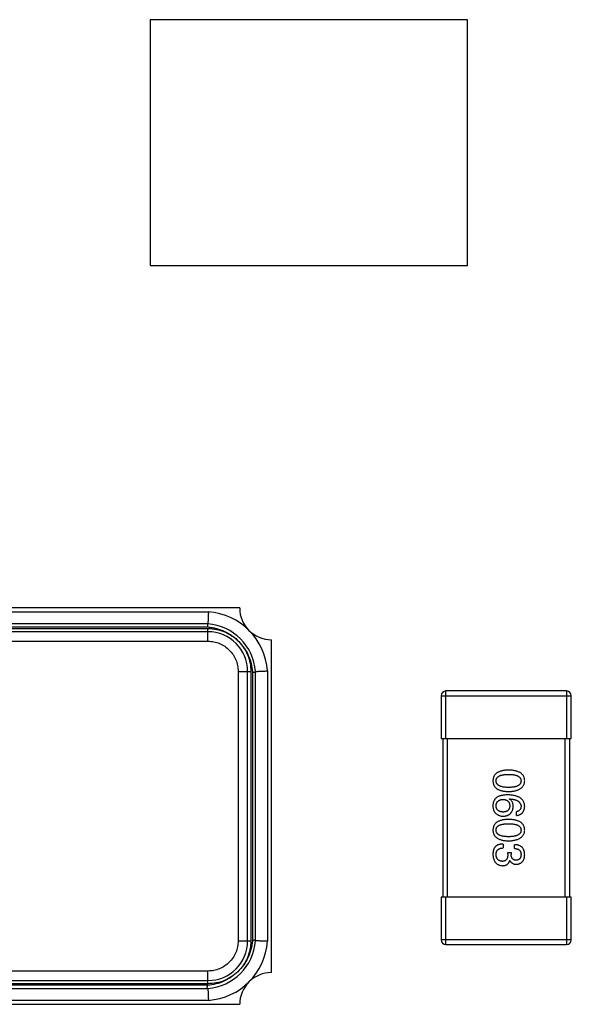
# Model space of a CAD drawing. Header units: millimetres. Extents: x 134 to 283, y 142 to 332.
# Tile 125 of 145: x 199.53 to 203.01, y 292.21 to 298.42. Entities that reach past the tile are written whole.
import ezdxf

# ---------------------------------------------------------------- set-up
doc = ezdxf.new("R2010")
doc.units = ezdxf.units.MM
doc.header["$LTSCALE"] = 0.1
doc.layers.get('0').update_dxf_attribs({"linetype": 'CONTINUOUS'})

msp = doc.modelspace()

# ---------------------------------------------------------------- linework, layer by layer
at = {"color": 7, "linetype": 'Continuous'}
for p, q in [((200.3528, 298.4219), (200.3528, 296.8719)), ((202.3528, 298.4219), (200.3528, 298.4219)), ((202.3528, 296.8719), (202.3528, 298.4219)), ((200.3528, 296.8719), (202.3528, 296.8719)), ((200.9169, 294.7111), (198.1169, 294.7111)), ((198.3142, 294.6861), (200.7196, 294.6861)), ((200.7169, 294.6111), (198.3169, 294.6111)), ((198.3169, 294.5911), (200.7154, 294.5912)), ((198.3169, 294.5811), (200.7169, 294.5811)), ((200.7154, 294.5912), (200.7169, 294.6111)), ((200.7169, 294.5011), (200.7169, 294.5811)), ((200.7169, 294.5611), (198.3169, 294.5611)), ((198.3169, 294.5011), (200.7169, 294.5011)), ((201.1169, 292.4111), (201.1169, 294.5111)), ((200.9069, 294.3111), (200.9869, 294.3111)), ((200.9069, 294.3111), (200.9069, 292.6111)), ((200.9669, 292.6111), (200.9669, 294.3111)), ((200.9869, 294.3111), (200.9869, 292.6111)), ((200.997, 294.3096), (200.9969, 292.6111)), ((201.0169, 292.6111), (201.0169, 294.3111)), ((201.0919, 294.3138), (201.0919, 292.6084)), ((202.1866, 294.1575), (203.0066, 294.1575)), ((202.1866, 294.1575), (202.1866, 293.8875)), ((202.9766, 294.1875), (202.2166, 294.1875)), ((202.2166, 293.8875), (202.2166, 294.1875)), ((202.9766, 294.1875), (202.9766, 293.8875)), ((203.0066, 293.8875), (203.0066, 294.1575)), ((202.1866, 293.8875), (203.0066, 293.8875)), ((202.1966, 293.8875), (202.1966, 292.8875)), ((202.2266, 292.8875), (202.2266, 293.8875)), ((202.9666, 293.8875), (202.9666, 292.8875)), ((202.9966, 292.8875), (202.9966, 293.8875)), ((202.6167, 293.5057), (202.6178, 293.5068)), ((202.6604, 293.4019), (202.6604, 293.426)), ((202.5763, 293.2222), (202.5763, 293.1971)), ((202.6484, 293.1938), (202.6484, 293.2178)), ((202.6069, 293.1697), (202.6276, 293.1697)), ((202.6069, 293.1577), (202.6069, 293.1697)), ((202.6276, 293.1697), (202.6276, 293.1566)), ((202.62, 293.1184), (202.6189, 293.1184)), ((203.0066, 292.8875), (202.1866, 292.8875)), ((202.1866, 292.8875), (202.1866, 292.6175)), ((202.2166, 292.5875), (202.2166, 292.8875)), ((202.9766, 292.8875), (202.9766, 292.5875)), ((203.0066, 292.6175), (203.0066, 292.8875)), ((200.9069, 292.6111), (200.9869, 292.6111)), ((203.0066, 292.6175), (202.1866, 292.6175)), ((202.2166, 292.5875), (202.9766, 292.5875)), ((200.7169, 292.4211), (198.3169, 292.4211)), ((200.7169, 292.3411), (200.7169, 292.4211)), ((198.3169, 292.3611), (200.7169, 292.3611)), ((200.7169, 292.3411), (198.3169, 292.3411)), ((198.3169, 292.3111), (200.7169, 292.3111)), ((200.7154, 292.331), (198.3184, 292.3311)), ((200.7196, 292.2361), (198.3142, 292.2361)), ((198.1169, 292.2111), (200.9169, 292.2111))]:
    msp.add_line(p, q, dxfattribs=at)
for centre, radius, start, end in [((201.1169, 294.7111), 0.2, 180.00001, 270.00001), ((200.6918, 294.286), 0.401, 3.97575, 86.02426), ((200.6918, 294.286), 0.326, 4.40959, 85.59042), ((200.7169, 294.3111), 0.25, 0.00001, 90.00001), ((202.2166, 294.1575), 0.03, 90, 180), ((202.9766, 294.1575), 0.03, 0, 90), ((200.6918, 292.6362), 0.326, 274.40959, 355.59042), ((200.7169, 292.6111), 0.25, 270.00001, 0.00001), ((200.6918, 292.6362), 0.401, 273.97575, 356.02426), ((202.2166, 292.6175), 0.03, 180, 270), ((202.9766, 292.6175), 0.03, 270, 0), ((201.1169, 292.2111), 0.2, 90.00001, 180.00001)]:
    msp.add_arc(centre, radius, start, end, dxfattribs=at)
for points, knots in [([(200.7196, 294.6861), (200.7193, 294.6765), (200.7186, 294.6627), (200.7179, 294.645), (200.7175, 294.6338), (200.7171, 294.6245), (200.7169, 294.6177), (200.7167, 294.6135), (200.7168, 294.6116), (200.7169, 294.6111)], [0, 0, 0, 0, 0.382406, 0.55521, 0.706805, 0.831278, 0.923784, 0.98072, 1, 1, 1, 1]), ([(200.7154, 294.5912), (200.7246, 294.5904), (200.7429, 294.5882), (200.77, 294.5824), (200.7965, 294.5739), (200.8222, 294.5636), (200.8466, 294.5503), (200.8699, 294.5354), (200.8918, 294.5183), (200.9052, 294.5056), (200.9116, 294.499)], [0, 0, 0, 0, 0.125001, 0.250003, 0.375001, 0.500001, 0.625, 0.749999, 0.874999, 1, 1, 1, 1]), ([(200.7169, 294.5811), (200.735, 294.5811), (200.7712, 294.5778), (200.8236, 294.5621), (200.8713, 294.5355), (200.8991, 294.512), (200.9116, 294.499)], [0, 0, 0, 0, 0.250014, 0.499999, 0.749987, 1, 1, 1, 1]), ([(200.7169, 294.5011), (200.7293, 294.501), (200.7542, 294.4988), (200.7903, 294.4884), (200.8233, 294.4704), (200.852, 294.4463), (200.8759, 294.4174), (200.8939, 294.3845), (200.9045, 294.3484), (200.9067, 294.3235), (200.9069, 294.3111)], [0, 0, 0, 0, 0.125002, 0.250015, 0.374972, 0.499976, 0.625004, 0.749965, 0.874983, 1, 1, 1, 1]), ([(200.9116, 294.499), (200.9238, 294.4862), (200.9464, 294.4588), (200.9726, 294.4125), (200.99, 294.3622), (200.9955, 294.3271), (200.997, 294.3096)], [0, 0, 0, 0, 0.250008, 0.499999, 0.749991, 1, 1, 1, 1]), ([(200.9116, 294.499), (200.9236, 294.4865), (200.9452, 294.4592), (200.9775, 294.398), (200.9869, 294.3455), (200.9869, 294.3111)], [0, 0, 0, 0, 0.250574, 0.501128, 1, 1, 1, 1]), ([(200.997, 294.3096), (200.9994, 294.3085), (201.004, 294.307), (201.0098, 294.3063), (201.0135, 294.3069), (201.0155, 294.3078), (201.0168, 294.3093), (201.0169, 294.3105), (201.0169, 294.3111)], [0, 0, 0, 0, 0.346664, 0.638783, 0.753083, 0.845488, 0.923003, 1, 1, 1, 1]), ([(201.0169, 294.3111), (201.0174, 294.311), (201.0193, 294.3109), (201.0235, 294.3111), (201.0303, 294.3113), (201.0396, 294.3117), (201.0508, 294.3121), (201.0636, 294.3126), (201.0775, 294.3132), (201.087, 294.3137), (201.0919, 294.3138)], [0, 0, 0, 0, 0.019287, 0.07622, 0.16865, 0.293048, 0.444582, 0.617361, 0.804951, 1, 1, 1, 1]), ([(202.6112, 293.6885), (202.6073, 293.6884), (202.5997, 293.6881), (202.5886, 293.6871), (202.5783, 293.6856), (202.5688, 293.6836), (202.56, 293.6811), (202.5519, 293.6781), (202.5446, 293.6747), (202.538, 293.6706), (202.5322, 293.6662), (202.5271, 293.6612), (202.5228, 293.6556), (202.5193, 293.6496), (202.5165, 293.6431), (202.5145, 293.6361), (202.5132, 293.6286), (202.513, 293.6234), (202.5129, 293.6207)], [0, 0, 0, 0, 0.087693, 0.170223, 0.247496, 0.319826, 0.387768, 0.451403, 0.511459, 0.568358, 0.622671, 0.675251, 0.726739, 0.778422, 0.830759, 0.884394, 0.940865, 1, 1, 1, 1]), ([(202.5325, 293.6207), (202.5326, 293.6224), (202.5327, 293.6256), (202.5336, 293.6302), (202.5352, 293.6345), (202.5374, 293.6385), (202.5402, 293.6422), (202.5436, 293.6455), (202.5476, 293.6485), (202.5523, 293.6512), (202.5575, 293.6536), (202.5634, 293.6557), (202.5699, 293.6573), (202.577, 293.6588), (202.5847, 293.6599), (202.593, 293.6606), (202.6019, 293.6611), (202.6081, 293.6612), (202.6112, 293.6612)], [0, 0, 0, 0, 0.049766, 0.097012, 0.143225, 0.188786, 0.235079, 0.282962, 0.333687, 0.387747, 0.445963, 0.508657, 0.576545, 0.649868, 0.72822, 0.812712, 0.903543, 1, 1, 1, 1]), ([(202.7129, 293.6207), (202.7128, 293.6234), (202.7125, 293.6286), (202.7112, 293.6361), (202.7091, 293.6431), (202.7063, 293.6496), (202.7026, 293.6556), (202.6981, 293.6612), (202.6929, 293.6662), (202.6869, 293.6706), (202.6801, 293.6747), (202.6725, 293.6781), (202.6642, 293.6811), (202.6551, 293.6836), (202.6452, 293.6856), (202.6346, 293.6871), (202.6232, 293.6881), (202.6153, 293.6884), (202.6112, 293.6885)], [0, 0, 0, 0, 0.057911, 0.113262, 0.165956, 0.217443, 0.268511, 0.319665, 0.372, 0.426129, 0.483365, 0.543779, 0.607756, 0.676562, 0.749704, 0.827713, 0.911177, 1, 1, 1, 1]), ([(202.6112, 293.6612), (202.6144, 293.6612), (202.6206, 293.6611), (202.6295, 293.6606), (202.6378, 293.6598), (202.6455, 293.6588), (202.6526, 293.6573), (202.6591, 293.6557), (202.6649, 293.6536), (202.6702, 293.6512), (202.6748, 293.6485), (202.6789, 293.6455), (202.6823, 293.6422), (202.6851, 293.6385), (202.6873, 293.6345), (202.6888, 293.6302), (202.6897, 293.6256), (202.6899, 293.6224), (202.6899, 293.6207)], [0, 0, 0, 0, 0.096452, 0.187278, 0.271765, 0.350519, 0.423437, 0.491321, 0.554011, 0.612224, 0.666281, 0.717003, 0.764884, 0.811423, 0.856783, 0.902993, 0.950236, 1, 1, 1, 1]), ([(202.5129, 293.6207), (202.513, 293.6181), (202.5132, 293.6129), (202.5145, 293.6054), (202.5165, 293.5984), (202.5193, 293.5919), (202.5228, 293.5859), (202.5271, 293.5803), (202.5322, 293.5753), (202.538, 293.5708), (202.5446, 293.5668), (202.5519, 293.5634), (202.56, 293.5604), (202.5688, 293.5579), (202.5783, 293.5559), (202.5886, 293.5544), (202.5997, 293.5534), (202.6073, 293.5531), (202.6112, 293.553)], [0, 0, 0, 0, 0.059134, 0.115603, 0.169236, 0.221572, 0.273254, 0.32474, 0.377319, 0.431815, 0.488555, 0.548609, 0.612242, 0.680182, 0.75251, 0.829782, 0.91231, 1, 1, 1, 1]), ([(202.6112, 293.5792), (202.6081, 293.5792), (202.602, 293.5793), (202.5932, 293.5798), (202.585, 293.5806), (202.5774, 293.5817), (202.5704, 293.5831), (202.5639, 293.5849), (202.5581, 293.587), (202.5528, 293.5894), (202.5482, 293.5922), (202.5441, 293.5953), (202.5406, 293.5987), (202.5378, 293.6025), (202.5355, 293.6066), (202.5339, 293.611), (202.5329, 293.6158), (202.5327, 293.6191), (202.5325, 293.6207)], [0, 0, 0, 0, 0.094834, 0.184067, 0.267029, 0.344713, 0.417334, 0.484367, 0.546941, 0.604717, 0.65953, 0.710539, 0.759381, 0.806382, 0.853027, 0.900623, 0.949121, 1, 1, 1, 1]), ([(202.6112, 293.553), (202.6153, 293.5532), (202.6231, 293.5535), (202.6344, 293.5546), (202.6449, 293.5563), (202.6547, 293.5583), (202.6637, 293.5608), (202.672, 293.5639), (202.6796, 293.5674), (202.6863, 293.5714), (202.6924, 293.5759), (202.6976, 293.5808), (202.7021, 293.5863), (202.7059, 293.5923), (202.7088, 293.5987), (202.711, 293.6056), (202.7124, 293.613), (202.7127, 293.6181), (202.7129, 293.6207)], [0, 0, 0, 0, 0.088475, 0.171606, 0.249595, 0.322626, 0.391327, 0.455765, 0.516374, 0.573675, 0.628522, 0.681161, 0.732559, 0.783563, 0.83504, 0.887639, 0.942585, 1, 1, 1, 1]), ([(202.6899, 293.6207), (202.6899, 293.6191), (202.6897, 293.6158), (202.6888, 293.611), (202.6873, 293.6066), (202.6851, 293.6025), (202.6823, 293.5987), (202.6789, 293.5953), (202.6748, 293.5922), (202.6702, 293.5894), (202.6649, 293.587), (202.6591, 293.5849), (202.6526, 293.5832), (202.6455, 293.5817), (202.6378, 293.5806), (202.6295, 293.5798), (202.6206, 293.5793), (202.6144, 293.5792), (202.6112, 293.5792)], [0, 0, 0, 0, 0.050604, 0.098688, 0.145699, 0.191791, 0.238625, 0.286717, 0.337546, 0.391814, 0.449755, 0.512106, 0.579685, 0.652048, 0.730262, 0.814146, 0.904281, 1, 1, 1, 1]), ([(202.6069, 293.532), (202.6033, 293.5319), (202.5964, 293.5319), (202.5864, 293.5312), (202.577, 293.5301), (202.5682, 293.5285), (202.56, 293.5266), (202.5524, 293.5242), (202.5455, 293.5213), (202.5412, 293.5189), (202.5391, 293.5178)], [0, 0, 0, 0, 0.151498, 0.29521, 0.430242, 0.557137, 0.677306, 0.790845, 0.898111, 1, 1, 1, 1]), ([(202.7129, 293.4598), (202.7127, 293.4627), (202.7124, 293.4682), (202.7109, 293.4762), (202.7086, 293.4837), (202.7056, 293.4906), (202.7017, 293.4971), (202.697, 293.5029), (202.6916, 293.5083), (202.6852, 293.513), (202.6782, 293.5173), (202.6703, 293.521), (202.6617, 293.5242), (202.6522, 293.5268), (202.642, 293.5289), (202.631, 293.5305), (202.6192, 293.5316), (202.6111, 293.5318), (202.6069, 293.532)], [0, 0, 0, 0, 0.058957, 0.115262, 0.16907, 0.221312, 0.273147, 0.324961, 0.377649, 0.432026, 0.488925, 0.549039, 0.612912, 0.680653, 0.753056, 0.830314, 0.912483, 1, 1, 1, 1]), ([(202.5129, 293.4664), (202.5128, 293.4636), (202.5127, 293.4582), (202.5134, 293.4504), (202.5145, 293.4432), (202.5163, 293.4367), (202.5186, 293.4308), (202.5216, 293.4256), (202.525, 293.421), (202.5279, 293.4185), (202.5293, 293.4172)], [0, 0, 0, 0, 0.156782, 0.301945, 0.436395, 0.561474, 0.678489, 0.78853, 0.894967, 1, 1, 1, 1]), ([(202.5391, 293.5178), (202.5371, 293.5163), (202.5331, 293.5134), (202.528, 293.5081), (202.5235, 293.5024), (202.5198, 293.4962), (202.5169, 293.4895), (202.5148, 293.4822), (202.5133, 293.4745), (202.513, 293.4691), (202.5129, 293.4664)], [0, 0, 0, 0, 0.125033, 0.246266, 0.36603, 0.485265, 0.606781, 0.732144, 0.862551, 1, 1, 1, 1]), ([(202.5325, 293.462), (202.5326, 293.4636), (202.5327, 293.4667), (202.5334, 293.4712), (202.5343, 293.4754), (202.5356, 293.4794), (202.5372, 293.483), (202.5392, 293.4863), (202.5414, 293.4894), (202.544, 293.4921), (202.5469, 293.4946), (202.5502, 293.4967), (202.5537, 293.4987), (202.5576, 293.5002), (202.5618, 293.5015), (202.5663, 293.5025), (202.5712, 293.5032), (202.5745, 293.5035), (202.5763, 293.5036)], [0, 0, 0, 0, 0.070403, 0.137196, 0.200053, 0.260887, 0.31876, 0.37535, 0.430743, 0.485927, 0.541678, 0.598832, 0.657726, 0.719441, 0.783504, 0.851852, 0.923533, 1, 1, 1, 1]), ([(202.5774, 293.4238), (202.5756, 293.4239), (202.5723, 293.4241), (202.5674, 293.4248), (202.5629, 293.4257), (202.5586, 293.4269), (202.5547, 293.4283), (202.5511, 293.4301), (202.5478, 293.4321), (202.5448, 293.4344), (202.5422, 293.4369), (202.5398, 293.4397), (202.5378, 293.4428), (202.5361, 293.4461), (202.5347, 293.4497), (202.5336, 293.4536), (202.5329, 293.4577), (202.5327, 293.4606), (202.5325, 293.462)], [0, 0, 0, 0, 0.078863, 0.153308, 0.223539, 0.289857, 0.35341, 0.413572, 0.471721, 0.528235, 0.584279, 0.638781, 0.69466, 0.751251, 0.809198, 0.869697, 0.933318, 1, 1, 1, 1]), ([(202.5763, 293.5036), (202.5779, 293.5034), (202.5812, 293.5032), (202.5859, 293.5026), (202.5904, 293.5015), (202.5945, 293.5003), (202.5983, 293.4987), (202.6017, 293.4969), (202.6049, 293.4948), (202.6077, 293.4924), (202.6102, 293.4897), (202.6124, 293.4867), (202.6144, 293.4835), (202.6159, 293.48), (202.6171, 293.4762), (202.6181, 293.4721), (202.6187, 293.4677), (202.6188, 293.4647), (202.6189, 293.4631)], [0, 0, 0, 0, 0.076072, 0.148369, 0.216753, 0.281358, 0.342792, 0.401604, 0.458929, 0.514444, 0.569818, 0.625343, 0.681554, 0.739608, 0.800134, 0.863477, 0.929547, 1, 1, 1, 1]), ([(202.6189, 293.4631), (202.6188, 293.4616), (202.6187, 293.4587), (202.6181, 293.4544), (202.6172, 293.4505), (202.616, 293.4468), (202.6144, 293.4433), (202.6126, 293.4401), (202.6104, 293.4373), (202.608, 293.4346), (202.6052, 293.4323), (202.6022, 293.4302), (202.5988, 293.4285), (202.5951, 293.427), (202.5911, 293.4258), (202.5868, 293.4248), (202.5822, 293.4241), (202.579, 293.4239), (202.5774, 293.4238)], [0, 0, 0, 0, 0.069884, 0.136529, 0.199638, 0.259844, 0.317774, 0.374356, 0.430026, 0.485148, 0.5409, 0.597889, 0.657472, 0.718614, 0.783613, 0.85129, 0.923712, 1, 1, 1, 1]), ([(202.5784, 293.3976), (202.5808, 293.3977), (202.5854, 293.3979), (202.592, 293.3989), (202.5982, 293.4003), (202.604, 293.4021), (202.6094, 293.4044), (202.6144, 293.4073), (202.6189, 293.4104), (202.6231, 293.4142), (202.6267, 293.4183), (202.6301, 293.4229), (202.6329, 293.428), (202.6353, 293.4335), (202.6374, 293.4394), (202.6389, 293.4458), (202.6401, 293.4527), (202.6405, 293.4574), (202.6407, 293.4598)], [0, 0, 0, 0, 0.071527, 0.139094, 0.20346, 0.264939, 0.323904, 0.381383, 0.437591, 0.493343, 0.549401, 0.606085, 0.664838, 0.725424, 0.788712, 0.855452, 0.925772, 1, 1, 1, 1]), ([(202.6407, 293.4598), (202.6407, 293.4625), (202.6406, 293.4676), (202.6394, 293.4749), (202.6375, 293.4816), (202.6349, 293.4877), (202.6315, 293.4932), (202.6273, 293.4981), (202.6224, 293.5023), (202.6186, 293.5046), (202.6167, 293.5057)], [0, 0, 0, 0, 0.144617, 0.279572, 0.40596, 0.526097, 0.64389, 0.760003, 0.877724, 1, 1, 1, 1]), ([(202.6178, 293.5068), (202.6206, 293.5066), (202.6261, 293.5062), (202.6341, 293.5052), (202.6415, 293.5039), (202.6484, 293.5024), (202.6548, 293.5005), (202.6607, 293.4983), (202.666, 293.4958), (202.6708, 293.4931), (202.675, 293.4899), (202.6788, 293.4865), (202.682, 293.4828), (202.6846, 293.4788), (202.6869, 293.4745), (202.6884, 293.4699), (202.6895, 293.465), (202.6898, 293.4616), (202.6899, 293.4598)], [0, 0, 0, 0, 0.089218, 0.173709, 0.252753, 0.326963, 0.397099, 0.462534, 0.524018, 0.582178, 0.637235, 0.689955, 0.741228, 0.791618, 0.841661, 0.892925, 0.945259, 1, 1, 1, 1]), ([(202.6899, 293.4598), (202.6899, 293.4576), (202.6897, 293.4533), (202.6883, 293.4471), (202.686, 293.4417), (202.6827, 293.437), (202.6784, 293.4331), (202.6733, 293.4299), (202.6672, 293.4275), (202.6627, 293.4265), (202.6604, 293.426)], [0, 0, 0, 0, 0.136586, 0.261496, 0.378089, 0.490612, 0.605522, 0.725767, 0.8561, 1, 1, 1, 1]), ([(202.6604, 293.4019), (202.6624, 293.4022), (202.6663, 293.4027), (202.6719, 293.404), (202.6772, 293.4055), (202.6821, 293.4075), (202.6867, 293.4098), (202.6909, 293.4126), (202.6947, 293.4156), (202.6982, 293.4191), (202.7013, 293.4229), (202.7041, 293.4271), (202.7065, 293.4317), (202.7085, 293.4366), (202.7101, 293.4419), (202.7114, 293.4476), (202.7123, 293.4536), (202.7127, 293.4577), (202.7129, 293.4598)], [0, 0, 0, 0, 0.06947, 0.136096, 0.199592, 0.260665, 0.319672, 0.377156, 0.433415, 0.489984, 0.546535, 0.604276, 0.663499, 0.725182, 0.788953, 0.855683, 0.926216, 1, 1, 1, 1]), ([(202.5293, 293.4172), (202.531, 293.4157), (202.5344, 293.4126), (202.54, 293.4085), (202.5458, 293.4052), (202.5519, 293.4023), (202.5582, 293.4002), (202.5647, 293.3986), (202.5715, 293.3978), (202.5761, 293.3976), (202.5784, 293.3976)], [0, 0, 0, 0, 0.129393, 0.255335, 0.378531, 0.500878, 0.622934, 0.746191, 0.87096, 1, 1, 1, 1]), ([(202.6112, 293.3776), (202.6073, 293.3775), (202.5997, 293.3772), (202.5886, 293.3762), (202.5783, 293.3748), (202.5688, 293.3727), (202.56, 293.3702), (202.5519, 293.3672), (202.5446, 293.3638), (202.538, 293.3597), (202.5322, 293.3553), (202.5271, 293.3503), (202.5228, 293.3448), (202.5193, 293.3387), (202.5165, 293.3322), (202.5145, 293.3252), (202.5132, 293.3177), (202.513, 293.3125), (202.5129, 293.3099)], [0, 0, 0, 0, 0.087693, 0.170223, 0.247496, 0.319826, 0.387768, 0.451403, 0.511459, 0.568358, 0.622671, 0.675251, 0.726739, 0.778422, 0.830759, 0.884394, 0.940865, 1, 1, 1, 1]), ([(202.5325, 293.3099), (202.5326, 293.3115), (202.5327, 293.3147), (202.5336, 293.3193), (202.5352, 293.3237), (202.5374, 293.3276), (202.5402, 293.3313), (202.5436, 293.3347), (202.5476, 293.3377), (202.5523, 293.3403), (202.5575, 293.3427), (202.5634, 293.3448), (202.5699, 293.3464), (202.577, 293.3479), (202.5847, 293.349), (202.593, 293.3497), (202.6019, 293.3502), (202.6081, 293.3503), (202.6112, 293.3503)], [0, 0, 0, 0, 0.049766, 0.097012, 0.143225, 0.188786, 0.235079, 0.282962, 0.333687, 0.387747, 0.445963, 0.508657, 0.576545, 0.649868, 0.72822, 0.812712, 0.903543, 1, 1, 1, 1]), ([(202.7129, 293.3099), (202.7128, 293.3125), (202.7125, 293.3177), (202.7112, 293.3252), (202.7091, 293.3322), (202.7063, 293.3388), (202.7026, 293.3448), (202.6981, 293.3503), (202.6929, 293.3553), (202.6869, 293.3598), (202.6801, 293.3638), (202.6725, 293.3672), (202.6642, 293.3703), (202.6551, 293.3727), (202.6452, 293.3748), (202.6346, 293.3762), (202.6232, 293.3772), (202.6153, 293.3775), (202.6112, 293.3776)], [0, 0, 0, 0, 0.057911, 0.113262, 0.165956, 0.217443, 0.268511, 0.319665, 0.372, 0.426129, 0.483365, 0.543779, 0.607756, 0.676562, 0.749704, 0.827713, 0.911177, 1, 1, 1, 1]), ([(202.6112, 293.3503), (202.6144, 293.3503), (202.6206, 293.3502), (202.6295, 293.3497), (202.6378, 293.349), (202.6455, 293.3479), (202.6526, 293.3464), (202.6591, 293.3448), (202.6649, 293.3427), (202.6702, 293.3403), (202.6748, 293.3377), (202.6789, 293.3347), (202.6823, 293.3313), (202.6851, 293.3277), (202.6873, 293.3237), (202.6888, 293.3193), (202.6897, 293.3147), (202.6899, 293.3115), (202.6899, 293.3099)], [0, 0, 0, 0, 0.096452, 0.187278, 0.271765, 0.350519, 0.423437, 0.491321, 0.554011, 0.612224, 0.666281, 0.717003, 0.764884, 0.811423, 0.856783, 0.902993, 0.950236, 1, 1, 1, 1]), ([(202.5129, 293.3099), (202.513, 293.3072), (202.5132, 293.302), (202.5145, 293.2945), (202.5165, 293.2875), (202.5193, 293.281), (202.5228, 293.275), (202.5271, 293.2695), (202.5322, 293.2645), (202.538, 293.26), (202.5446, 293.256), (202.5519, 293.2525), (202.56, 293.2495), (202.5688, 293.247), (202.5783, 293.245), (202.5886, 293.2435), (202.5997, 293.2425), (202.6073, 293.2423), (202.6112, 293.2421)], [0, 0, 0, 0, 0.059134, 0.115603, 0.169236, 0.221572, 0.273254, 0.32474, 0.377319, 0.431815, 0.488555, 0.548609, 0.612242, 0.680182, 0.75251, 0.829782, 0.91231, 1, 1, 1, 1]), ([(202.6112, 293.2683), (202.6081, 293.2684), (202.602, 293.2684), (202.5932, 293.2689), (202.585, 293.2697), (202.5774, 293.2708), (202.5704, 293.2723), (202.5639, 293.2741), (202.5581, 293.2761), (202.5528, 293.2786), (202.5482, 293.2813), (202.5441, 293.2845), (202.5406, 293.2878), (202.5378, 293.2916), (202.5355, 293.2957), (202.5339, 293.3002), (202.5329, 293.3049), (202.5327, 293.3082), (202.5325, 293.3099)], [0, 0, 0, 0, 0.094834, 0.184067, 0.267029, 0.344713, 0.417334, 0.484367, 0.546941, 0.604717, 0.65953, 0.710539, 0.759381, 0.806382, 0.853027, 0.900623, 0.949121, 1, 1, 1, 1]), ([(202.6112, 293.2421), (202.6153, 293.2423), (202.6231, 293.2426), (202.6344, 293.2438), (202.6449, 293.2454), (202.6547, 293.2474), (202.6637, 293.25), (202.672, 293.253), (202.6796, 293.2565), (202.6863, 293.2605), (202.6924, 293.265), (202.6976, 293.27), (202.7021, 293.2754), (202.7059, 293.2814), (202.7088, 293.2879), (202.711, 293.2948), (202.7124, 293.3022), (202.7127, 293.3073), (202.7129, 293.3099)], [0, 0, 0, 0, 0.088475, 0.171606, 0.249595, 0.322626, 0.391327, 0.455765, 0.516374, 0.573675, 0.628522, 0.681161, 0.732559, 0.783563, 0.83504, 0.887639, 0.942585, 1, 1, 1, 1]), ([(202.6899, 293.3099), (202.6899, 293.3082), (202.6897, 293.3049), (202.6888, 293.3002), (202.6873, 293.2957), (202.6851, 293.2916), (202.6823, 293.2879), (202.6789, 293.2844), (202.6748, 293.2814), (202.6702, 293.2786), (202.6649, 293.2761), (202.6591, 293.274), (202.6526, 293.2723), (202.6455, 293.2708), (202.6378, 293.2697), (202.6295, 293.2689), (202.6206, 293.2684), (202.6144, 293.2684), (202.6112, 293.2683)], [0, 0, 0, 0, 0.050604, 0.098688, 0.145699, 0.191791, 0.238625, 0.286717, 0.337546, 0.391814, 0.449755, 0.512106, 0.579685, 0.652048, 0.730262, 0.814146, 0.904281, 1, 1, 1, 1]), ([(202.5763, 293.2222), (202.5745, 293.2221), (202.571, 293.222), (202.5659, 293.2216), (202.561, 293.2209), (202.5564, 293.22), (202.552, 293.2189), (202.5478, 293.2176), (202.5439, 293.2161), (202.5402, 293.2143), (202.5368, 293.2124), (202.5335, 293.2102), (202.5306, 293.2078), (202.5279, 293.2052), (202.5254, 293.2024), (202.5232, 293.1994), (202.5211, 293.1962), (202.52, 293.1939), (202.5194, 293.1927)], [0, 0, 0, 0, 0.078937, 0.154495, 0.226898, 0.296844, 0.363348, 0.427781, 0.48946, 0.549586, 0.607902, 0.664733, 0.720805, 0.776157, 0.831175, 0.886736, 0.943094, 1, 1, 1, 1]), ([(202.7129, 293.1544), (202.7128, 293.157), (202.7126, 293.1618), (202.7117, 293.1689), (202.7104, 293.1756), (202.7085, 293.1817), (202.7062, 293.1874), (202.7034, 293.1926), (202.7001, 293.1973), (202.6963, 293.2015), (202.692, 293.2053), (202.6872, 293.2085), (202.6819, 293.2113), (202.6761, 293.2136), (202.6699, 293.2154), (202.6631, 293.2167), (202.6559, 293.2176), (202.651, 293.2177), (202.6484, 293.2178)], [0, 0, 0, 0, 0.073232, 0.142595, 0.207997, 0.270074, 0.329156, 0.386529, 0.441846, 0.496976, 0.551877, 0.607941, 0.665637, 0.725446, 0.788542, 0.855101, 0.925196, 1, 1, 1, 1]), ([(202.5194, 293.1927), (202.5189, 293.1916), (202.5178, 293.1892), (202.5165, 293.1855), (202.5153, 293.1814), (202.5145, 293.177), (202.5138, 293.1724), (202.5132, 293.1674), (202.513, 293.1621), (202.5129, 293.1585), (202.5129, 293.1566)], [0, 0, 0, 0, 0.101955, 0.208983, 0.322698, 0.44339, 0.570851, 0.70629, 0.84885, 1, 1, 1, 1]), ([(202.5129, 293.1566), (202.513, 293.1539), (202.5133, 293.1486), (202.5142, 293.1408), (202.5156, 293.1336), (202.5174, 293.1269), (202.5196, 293.1206), (202.5224, 293.1149), (202.5255, 293.1097), (202.5292, 293.1049), (202.5332, 293.1007), (202.5378, 293.097), (202.5427, 293.0938), (202.5482, 293.0911), (202.554, 293.0889), (202.5603, 293.0873), (202.567, 293.0861), (202.5717, 293.0858), (202.5741, 293.0856)], [0, 0, 0, 0, 0.078078, 0.151942, 0.221594, 0.28726, 0.350176, 0.409768, 0.467648, 0.523784, 0.578904, 0.634014, 0.689819, 0.746826, 0.805875, 0.867063, 0.931764, 1, 1, 1, 1]), ([(202.5325, 293.1555), (202.5326, 293.1572), (202.5326, 293.1604), (202.5332, 293.165), (202.534, 293.1693), (202.5352, 293.1732), (202.5367, 293.177), (202.5386, 293.1804), (202.5409, 293.1834), (202.5434, 293.1862), (202.5464, 293.1886), (202.5496, 293.1908), (202.5532, 293.1926), (202.5572, 293.1941), (202.5615, 293.1954), (202.5661, 293.1962), (202.5711, 293.1969), (202.5745, 293.197), (202.5763, 293.1971)], [0, 0, 0, 0, 0.071272, 0.13882, 0.201858, 0.262757, 0.320043, 0.376709, 0.431462, 0.486034, 0.541209, 0.597703, 0.65589, 0.717768, 0.782056, 0.850407, 0.92277, 1, 1, 1, 1]), ([(202.5708, 293.1129), (202.5693, 293.113), (202.5665, 293.1132), (202.5624, 293.114), (202.5585, 293.115), (202.5549, 293.1163), (202.5516, 293.118), (202.5485, 293.1198), (202.5457, 293.1221), (202.5431, 293.1246), (202.5409, 293.1275), (202.5389, 293.1306), (202.5371, 293.134), (202.5357, 293.1378), (202.5345, 293.1418), (202.5336, 293.1461), (202.5329, 293.1507), (202.5327, 293.1539), (202.5325, 293.1555)], [0, 0, 0, 0, 0.068514, 0.133941, 0.195994, 0.255362, 0.312994, 0.369441, 0.424687, 0.480522, 0.537148, 0.594801, 0.654411, 0.716817, 0.781981, 0.850498, 0.923306, 1, 1, 1, 1]), ([(202.6069, 293.1577), (202.6069, 293.1559), (202.6068, 293.1524), (202.6063, 293.1473), (202.6057, 293.1426), (202.6047, 293.1382), (202.6034, 293.1341), (202.6019, 293.1304), (202.6, 293.1271), (202.5979, 293.1241), (202.5955, 293.1214), (202.5928, 293.1192), (202.5898, 293.1172), (202.5866, 293.1156), (202.583, 293.1144), (202.5792, 293.1135), (202.5751, 293.113), (202.5723, 293.1129), (202.5708, 293.1129)], [0, 0, 0, 0, 0.082495, 0.159728, 0.232496, 0.300725, 0.365163, 0.425859, 0.483728, 0.538892, 0.592921, 0.646195, 0.699968, 0.754746, 0.811387, 0.870806, 0.933482, 1, 1, 1, 1]), ([(202.6593, 293.1195), (202.6581, 293.1195), (202.6557, 293.1197), (202.6522, 293.1202), (202.6489, 293.121), (202.6459, 293.1221), (202.6431, 293.1235), (202.6405, 293.1252), (202.6381, 293.1271), (202.636, 293.1293), (202.6342, 293.1318), (202.6325, 293.1345), (202.6311, 293.1375), (202.6299, 293.1408), (202.629, 293.1444), (202.6283, 293.1482), (202.6278, 293.1523), (202.6277, 293.1552), (202.6276, 293.1566)], [0, 0, 0, 0, 0.067741, 0.131599, 0.192143, 0.249977, 0.306453, 0.361639, 0.416449, 0.471489, 0.527582, 0.584873, 0.644974, 0.70814, 0.77492, 0.845909, 0.920585, 1, 1, 1, 1]), ([(202.6484, 293.1938), (202.6501, 293.1937), (202.6533, 293.1936), (202.658, 293.193), (202.6624, 293.1922), (202.6665, 293.1911), (202.6703, 293.1897), (202.6737, 293.188), (202.6768, 293.186), (202.6796, 293.1837), (202.6821, 293.1812), (202.6842, 293.1784), (202.686, 293.1752), (202.6874, 293.1718), (202.6885, 293.1682), (202.6893, 293.1642), (202.6898, 293.16), (202.6899, 293.157), (202.6899, 293.1555)], [0, 0, 0, 0, 0.078134, 0.15164, 0.221358, 0.286689, 0.348614, 0.407697, 0.464247, 0.520153, 0.574432, 0.629291, 0.684538, 0.742032, 0.801329, 0.863637, 0.930123, 1, 1, 1, 1]), ([(202.6899, 293.1555), (202.6899, 293.1542), (202.6897, 293.1515), (202.6892, 293.1476), (202.6886, 293.144), (202.6877, 293.1406), (202.6866, 293.1375), (202.6852, 293.1346), (202.6836, 293.1319), (202.6818, 293.1296), (202.6798, 293.1274), (202.6775, 293.1255), (202.675, 293.1239), (202.6723, 293.1225), (202.6694, 293.1213), (202.6662, 293.1205), (202.6628, 293.1198), (202.6605, 293.1196), (202.6593, 293.1195)], [0, 0, 0, 0, 0.078051, 0.151197, 0.220412, 0.286742, 0.34933, 0.409464, 0.467368, 0.52298, 0.578639, 0.633998, 0.690142, 0.746855, 0.805868, 0.867776, 0.932345, 1, 1, 1, 1]), ([(202.6615, 293.0943), (202.6635, 293.0945), (202.6674, 293.0948), (202.673, 293.0959), (202.6783, 293.0973), (202.6832, 293.0992), (202.6877, 293.1015), (202.6918, 293.1042), (202.6956, 293.1074), (202.699, 293.111), (202.7021, 293.1149), (202.7047, 293.1194), (202.707, 293.1242), (202.7089, 293.1295), (202.7105, 293.1351), (202.7116, 293.1412), (202.7125, 293.1477), (202.7128, 293.1521), (202.7129, 293.1544)], [0, 0, 0, 0, 0.067521, 0.132139, 0.193339, 0.252064, 0.309083, 0.364848, 0.420021, 0.475612, 0.532002, 0.589602, 0.649896, 0.712634, 0.778603, 0.848416, 0.922155, 1, 1, 1, 1]), ([(202.5741, 293.0856), (202.5755, 293.0856), (202.5783, 293.0856), (202.5824, 293.0861), (202.5863, 293.0866), (202.5899, 293.0876), (202.5935, 293.0887), (202.5968, 293.0901), (202.5999, 293.0918), (202.6028, 293.0937), (202.6055, 293.0959), (202.608, 293.0984), (202.6103, 293.1011), (202.6125, 293.104), (202.6144, 293.1073), (202.6161, 293.1107), (202.6176, 293.1145), (202.6185, 293.1171), (202.6189, 293.1184)], [0, 0, 0, 0, 0.071215, 0.138707, 0.20396, 0.266995, 0.327734, 0.387609, 0.445602, 0.503345, 0.561136, 0.618597, 0.677672, 0.738255, 0.799989, 0.863961, 0.930555, 1, 1, 1, 1]), ([(202.62, 293.1184), (202.6209, 293.1165), (202.6228, 293.1127), (202.6265, 293.1078), (202.6309, 293.1036), (202.6358, 293.1002), (202.6414, 293.0976), (202.6475, 293.0957), (202.6543, 293.0945), (202.6591, 293.0944), (202.6615, 293.0943)], [0, 0, 0, 0, 0.125227, 0.244792, 0.361427, 0.478215, 0.59667, 0.722058, 0.856314, 1, 1, 1, 1]), ([(200.9069, 292.6111), (200.9068, 292.5987), (200.9046, 292.5738), (200.8942, 292.5377), (200.8762, 292.5047), (200.8521, 292.476), (200.8232, 292.4521), (200.7903, 292.4341), (200.7542, 292.4235), (200.7293, 292.4213), (200.7169, 292.4211)], [0, 0, 0, 0, 0.125002, 0.250015, 0.374972, 0.499976, 0.625004, 0.749965, 0.874983, 1, 1, 1, 1]), ([(200.9969, 292.6111), (200.9954, 292.5928), (200.9892, 292.5563), (200.9704, 292.5042), (200.942, 292.4566), (200.9176, 292.4288), (200.9044, 292.416)], [0, 0, 0, 0, 0.250013, 0.500007, 0.749994, 1, 1, 1, 1]), ([(200.9869, 292.6111), (200.9869, 292.593), (200.9835, 292.5566), (200.9679, 292.5042), (200.9411, 292.4564), (200.9175, 292.4286), (200.9044, 292.416)], [0, 0, 0, 0, 0.250014, 0.499999, 0.749987, 1, 1, 1, 1]), ([(201.0169, 292.6111), (201.0169, 292.6116), (201.0167, 292.6128), (201.0154, 292.6141), (201.0134, 292.6148), (201.0107, 292.615), (201.0076, 292.6147), (201.0029, 292.6136), (200.9992, 292.6122), (200.9969, 292.6111)], [0, 0, 0, 0, 0.070553, 0.144101, 0.235782, 0.351809, 0.491171, 0.649773, 1, 1, 1, 1]), ([(201.0919, 292.6084), (201.0823, 292.6087), (201.0685, 292.6094), (201.0508, 292.6101), (201.0396, 292.6105), (201.0303, 292.6108), (201.0235, 292.6111), (201.0193, 292.6113), (201.0174, 292.6111), (201.0169, 292.6111)], [0, 0, 0, 0, 0.382406, 0.55521, 0.706805, 0.831278, 0.923784, 0.98072, 1, 1, 1, 1]), ([(200.9044, 292.416), (200.8917, 292.4039), (200.8643, 292.3814), (200.8181, 292.3553), (200.7679, 292.338), (200.7329, 292.3325), (200.7154, 292.331)], [0, 0, 0, 0, 0.250008, 0.499999, 0.749991, 1, 1, 1, 1]), ([(200.9044, 292.416), (200.892, 292.4041), (200.8647, 292.3826), (200.8036, 292.3504), (200.7512, 292.3411), (200.7169, 292.3411)], [0, 0, 0, 0, 0.250572, 0.501123, 1, 1, 1, 1]), ([(200.7169, 292.3111), (200.7164, 292.3111), (200.7153, 292.3112), (200.7138, 292.3124), (200.7129, 292.3144), (200.7123, 292.3183), (200.713, 292.3241), (200.7144, 292.3287), (200.7154, 292.331)], [0, 0, 0, 0, 0.068006, 0.141575, 0.235394, 0.357067, 0.668217, 1, 1, 1, 1]), ([(200.7169, 292.3111), (200.7168, 292.3106), (200.7167, 292.3087), (200.7169, 292.3045), (200.7171, 292.2977), (200.7175, 292.2884), (200.7179, 292.2772), (200.7184, 292.2644), (200.719, 292.2505), (200.7195, 292.241), (200.7196, 292.2361)], [0, 0, 0, 0, 0.019287, 0.07622, 0.16865, 0.293048, 0.444582, 0.617361, 0.804951, 1, 1, 1, 1])]:
    msp.add_open_spline(points, degree=3, knots=knots, dxfattribs=at)

doc.saveas('drawing.dxf')
